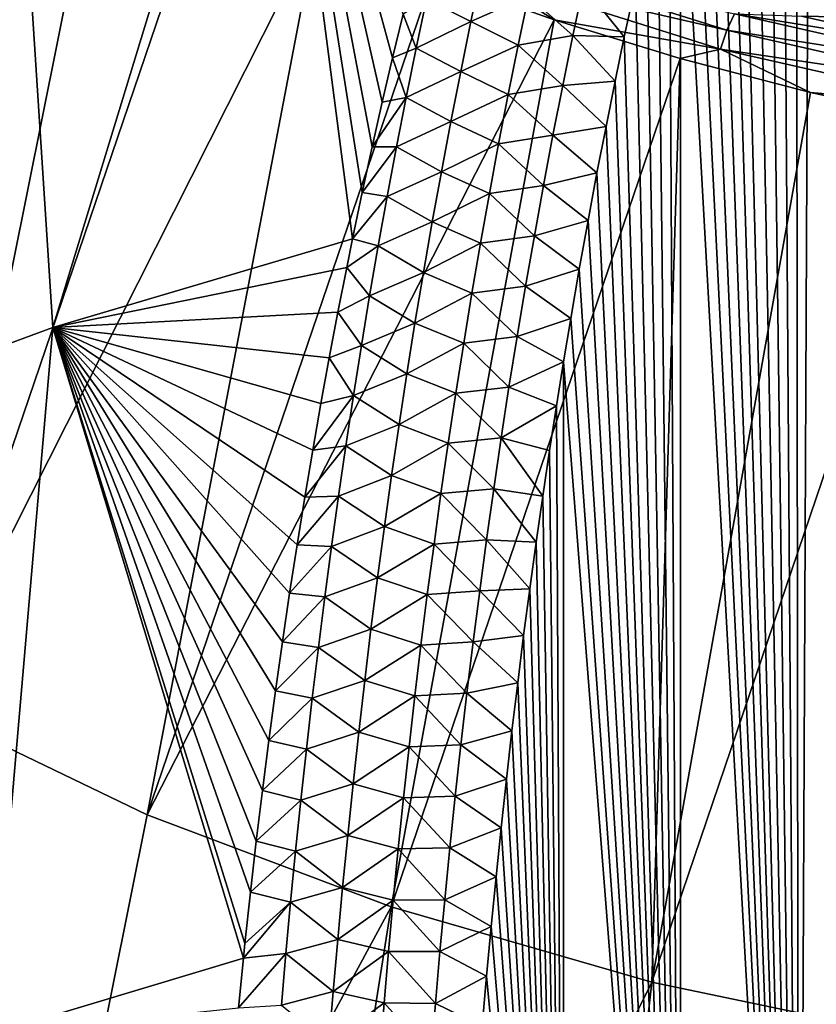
# Model space of a CAD drawing. Header units: metres. Extents: x -109 to 109, y -67 to 73.
# Tile 179 of 253: x 64.49 to 70.37, y -34.13 to -26.86. Entities that reach past the tile are written whole.
import ezdxf

# ---------------------------------------------------------------- set-up
doc = ezdxf.new("R2010")
doc.units = ezdxf.units.M
doc.layers.add('solid_508035_K244200000C76', color=7, linetype='CONTINUOUS')

msp = doc.modelspace()

# ---------------------------------------------------------------- linework, layer by layer
at = {"layer": 'solid_508035_K244200000C76'}
for points in [[(71.126297, -41.310459, 54.595615), (70.435776, -21.734343, 40.133739), (70.32959, -22.026926, 40.402267)], [(70.244637, -40.907227, 54.668713), (70.32959, -22.026926, 40.402267), (70.223167, -22.330677, 40.68026)], [(70.244637, -40.907227, 54.668713), (71.126297, -41.310459, 54.595615), (70.32959, -22.026926, 40.402267)], [(70.244637, -40.907227, 54.668713), (70.223167, -22.330677, 40.68026), (70.116631, -22.646406, 40.968296)], [(70.244637, -40.907227, 54.668713), (70.116631, -22.646406, 40.968296), (70.009773, -22.972841, 41.265514)], [(70.244637, -40.907227, 54.668713), (70.009773, -22.972841, 41.265514), (69.902786, -23.310917, 41.572552)], [(70.244637, -40.907227, 54.668713), (69.902786, -23.310917, 41.572552), (69.795929, -23.662056, 41.890354)], [(70.244637, -40.907227, 54.668713), (69.795929, -23.662056, 41.890354), (69.710663, -23.953081, 42.152824)], [(64.734833, -29.133978, 45.276665), (66.348763, -23.857914, 40.866657), (64.435509, -24.491495, 39.961807)], [(64.734833, -29.133978, 45.276665), (66.948067, -28.479815, 46.191425), (66.348763, -23.857914, 40.866657)], [(67.243851, -27.142225, 45.020927), (67.321526, -26.820683, 44.737209), (66.348763, -23.857914, 40.866657)], [(67.16758, -27.468958, 45.308292), (67.243851, -27.142225, 45.020927), (66.348763, -23.857914, 40.866657)], [(67.092865, -27.800653, 45.599072), (67.16758, -27.468958, 45.308292), (66.348763, -23.857914, 40.866657)], [(67.01973, -28.137449, 45.893341), (67.092865, -27.800653, 45.599072), (66.348763, -23.857914, 40.866657)], [(66.948067, -28.479815, 46.191425), (67.01973, -28.137449, 45.893341), (66.348763, -23.857914, 40.866657)], [(70.244637, -40.907227, 54.668713), (69.710663, -23.953081, 42.152824), (69.625374, -24.251921, 42.421825)], [(70.244637, -40.907227, 54.668713), (69.625374, -24.251921, 42.421825), (69.540161, -24.559055, 42.697681)], [(62.654301, -29.901779, 44.160805), (64.734833, -29.133978, 45.276665), (64.435509, -24.491495, 39.961807)], [(70.244637, -40.907227, 54.668713), (69.540161, -24.559055, 42.697681), (69.455208, -24.87542, 42.981003)], [(70.244637, -40.907227, 54.668713), (69.455208, -24.87542, 42.981003), (69.370682, -25.201956, 43.272396)], [(62.302097, -31.038366, 7.189656), (64.375603, -24.950787, 4.4905), (65.096977, -25.392557, 3.859585)], [(69.370621, -40.436413, 54.752415), (69.370682, -25.201956, 43.272396), (69.286674, -25.539196, 43.572216)], [(69.370621, -40.436413, 54.752415), (70.244637, -40.907227, 54.668713), (69.370682, -25.201956, 43.272396)], [(63.781166, -31.937574, 5.905454), (62.302097, -31.038366, 7.189656), (65.096977, -25.392557, 3.859585)], [(63.781166, -31.937574, 5.905454), (65.096977, -25.392557, 3.859585), (65.86718, -25.806322, 3.268667)], [(69.370621, -40.436413, 54.752415), (69.286674, -25.539196, 43.572216), (69.202835, -25.885717, 43.879574)], [(63.781166, -31.937574, 5.905454), (65.86718, -25.806322, 3.268667), (66.682922, -26.19031, 2.720276)], [(69.370621, -40.436413, 54.752415), (69.202835, -25.885717, 43.879574), (69.119362, -26.242147, 44.194832)], [(65.432236, -32.732212, 4.770591), (63.781166, -31.937574, 5.905454), (66.682922, -26.19031, 2.720276)], [(65.432236, -32.732212, 4.770591), (66.682922, -26.19031, 2.720276), (67.540703, -26.542875, 2.216761)], [(69.370621, -40.436413, 54.752415), (69.119362, -26.242147, 44.194832), (69.03656, -26.609501, 44.518578)], [(67.899124, -26.521078, 2.025326), (67.957596, -26.385923, 2.043172), (69.712029, -26.93914, 1.253095)], [(69.712029, -26.93914, 1.253095), (67.957596, -26.385923, 2.043172), (69.768997, -26.817242, 1.31554)], [(67.822769, -26.874361, 44.980633), (67.901085, -26.506699, 44.651386), (67.493568, -26.708826, 44.715946)], [(67.899124, -26.521078, 2.025326), (68.436852, -26.862507, 1.76028), (67.540703, -26.542875, 2.216761)], [(67.822769, -26.874361, 44.980633), (68.246864, -26.685904, 44.832005), (67.901085, -26.506699, 44.651386)], [(69.665558, -27.078083, 1.229841), (68.436852, -26.862507, 1.76028), (67.899124, -26.521078, 2.025326)], [(69.665558, -27.078083, 1.229841), (67.899124, -26.521078, 2.025326), (69.712029, -26.93914, 1.253095)], [(65.432236, -32.732212, 4.770591), (67.540703, -26.542875, 2.216761), (68.436852, -26.862507, 1.76028)], [(68.246864, -26.685904, 44.832005), (68.575851, -26.977751, 45.01273), (68.653854, -26.610645, 44.688648)], [(68.653854, -26.610645, 44.688648), (68.575851, -26.977751, 45.01273), (68.95472, -26.988796, 44.851402)], [(68.653854, -26.610645, 44.688648), (68.95472, -26.988796, 44.851402), (69.03656, -26.609501, 44.518578)], [(69.370621, -40.436413, 54.752415), (69.03656, -26.609501, 44.518578), (68.95472, -26.988796, 44.851402)], [(67.417175, -27.071529, 45.042271), (67.493568, -26.708826, 44.715946), (67.321526, -26.820683, 44.737209)], [(67.822769, -26.874361, 44.980633), (67.493568, -26.708826, 44.715946), (67.417175, -27.071529, 45.042271)], [(67.822769, -26.874361, 44.980633), (68.170952, -27.049164, 45.154465), (68.246864, -26.685904, 44.832005)], [(68.246864, -26.685904, 44.832005), (68.170952, -27.049164, 45.154465), (68.575851, -26.977751, 45.01273)], [(67.417175, -27.071529, 45.042271), (67.321526, -26.820683, 44.737209), (67.243851, -27.142225, 45.020927)], [(69.712029, -26.93914, 1.253095), (69.768997, -26.817242, 1.31554), (71.614853, -27.236427, 0.716882)], [(69.768997, -26.817242, 1.31554), (70.263565, -26.835283, 1.251486), (71.258026, -27.060076, 0.930449)], [(71.614853, -27.236427, 0.716882), (69.768997, -26.817242, 1.31554), (71.258026, -27.060076, 0.930449)], [(67.232979, -33.411537, 3.800415), (65.432236, -32.732212, 4.770591), (68.436852, -26.862507, 1.76028)], [(67.232979, -33.411537, 3.800415), (68.436852, -26.862507, 1.76028), (69.367523, -27.147835, 1.352788)], [(67.747246, -27.243004, 45.309338), (67.822769, -26.874361, 44.980633), (67.417175, -27.071529, 45.042271)], [(67.747246, -27.243004, 45.309338), (68.170952, -27.049164, 45.154465), (67.822769, -26.874361, 44.980633)], [(69.665558, -27.078083, 1.229841), (69.367523, -27.147835, 1.352788), (68.436852, -26.862507, 1.76028)], [(81.742027, -27.060064, 0.930464), (71.258026, -27.060076, 0.930449), (70.263565, -26.835283, 1.251486)], [(72.419052, -26.846397, 1.235614), (81.742027, -27.060064, 0.930464), (70.263565, -26.835283, 1.251486)], [(69.665558, -27.078083, 1.229841), (69.712029, -26.93914, 1.253095), (71.573502, -27.361874, 0.64937)], [(71.573502, -27.361874, 0.64937), (69.712029, -26.93914, 1.253095), (71.614853, -27.236427, 0.716882)], [(68.170952, -27.049164, 45.154465), (68.500603, -27.345829, 45.336426), (68.575851, -26.977751, 45.01273)], [(68.575851, -26.977751, 45.01273), (68.500603, -27.345829, 45.336426), (68.887314, -27.314693, 45.136162)], [(68.575851, -26.977751, 45.01273), (68.887314, -27.314693, 45.136162), (68.95472, -26.988796, 44.851402)], [(69.370621, -40.436413, 54.752415), (68.95472, -26.988796, 44.851402), (68.887314, -27.314693, 45.136162)], [(67.343491, -27.435186, 45.367996), (67.417175, -27.071529, 45.042271), (67.243851, -27.142225, 45.020927)], [(67.747246, -27.243004, 45.309338), (67.417175, -27.071529, 45.042271), (67.343491, -27.435186, 45.367996)], [(67.747246, -27.243004, 45.309338), (68.097717, -27.413372, 45.476456), (68.170952, -27.049164, 45.154465)], [(68.170952, -27.049164, 45.154465), (68.097717, -27.413372, 45.476456), (68.500603, -27.345829, 45.336426)], [(69.665558, -27.078083, 1.229841), (70.328735, -27.39764, 0.99603), (69.367523, -27.147835, 1.352788)], [(71.53978, -27.503708, 0.621983), (70.328735, -27.39764, 0.99603), (69.665558, -27.078083, 1.229841)], [(71.53978, -27.503708, 0.621983), (69.665558, -27.078083, 1.229841), (71.573502, -27.361874, 0.64937)], [(67.343491, -27.435186, 45.367996), (67.243851, -27.142225, 45.020927), (67.16758, -27.468958, 45.308292)], [(69.159042, -33.966362, 3.008046), (67.232979, -33.411537, 3.800415), (69.367523, -27.147835, 1.352788)], [(69.159042, -33.966362, 3.008046), (69.367523, -27.147835, 1.352788), (70.328735, -27.39764, 0.99603)], [(67.674454, -27.612616, 45.637482), (67.747246, -27.243004, 45.309338), (67.343491, -27.435186, 45.367996)], [(67.674454, -27.612616, 45.637482), (68.097717, -27.413372, 45.476456), (67.747246, -27.243004, 45.309338)], [(68.500603, -27.345829, 45.336426), (68.820091, -27.649464, 45.427929), (68.887314, -27.314693, 45.136162)], [(69.370621, -40.436413, 54.752415), (68.887314, -27.314693, 45.136162), (68.820091, -27.649464, 45.427929)], [(68.097717, -27.413372, 45.476456), (68.428047, -27.714869, 45.659706), (68.500603, -27.345829, 45.336426)], [(68.500603, -27.345829, 45.336426), (68.428047, -27.714869, 45.659706), (68.820091, -27.649464, 45.427929)], [(69.159042, -33.966362, 3.008046), (70.328735, -27.39764, 0.99603), (71.316376, -27.610851, 0.691534)], [(71.53978, -27.503708, 0.621983), (71.316376, -27.610851, 0.691534), (70.328735, -27.39764, 0.99603)], [(67.343491, -27.435186, 45.367996), (67.16758, -27.468958, 45.308292), (67.092865, -27.800653, 45.599072)], [(67.272453, -27.799786, 45.6931), (67.343491, -27.435186, 45.367996), (67.092865, -27.800653, 45.599072)], [(67.674454, -27.612616, 45.637482), (67.343491, -27.435186, 45.367996), (67.272453, -27.799786, 45.6931)], [(67.674454, -27.612616, 45.637482), (68.0271, -27.778517, 45.797962), (68.097717, -27.413372, 45.476456)], [(68.097717, -27.413372, 45.476456), (68.0271, -27.778517, 45.797962), (68.428047, -27.714869, 45.659706)], [(67.604324, -27.983187, 45.965038), (67.674454, -27.612616, 45.637482), (67.272453, -27.799786, 45.6931)], [(67.604324, -27.983187, 45.965038), (68.0271, -27.778517, 45.797962), (67.674454, -27.612616, 45.637482)], [(71.18438, -34.389179, 2.404198), (69.159042, -33.966362, 3.008046), (71.316376, -27.610851, 0.691534)], [(68.428047, -27.714869, 45.659706), (68.753288, -27.992605, 45.72617), (68.820091, -27.649464, 45.427929)], [(69.370621, -40.436413, 54.752415), (68.820091, -27.649464, 45.427929), (68.753288, -27.992605, 45.72617)], [(68.0271, -27.778517, 45.797962), (68.358116, -28.084852, 45.98254), (68.428047, -27.714869, 45.659706)], [(68.428047, -27.714869, 45.659706), (68.358116, -28.084852, 45.98254), (68.753288, -27.992605, 45.72617)], [(67.272453, -27.799786, 45.6931), (67.092865, -27.800653, 45.599072), (67.01973, -28.137449, 45.893341)], [(67.203995, -28.165319, 46.017567), (67.272453, -27.799786, 45.6931), (67.01973, -28.137449, 45.893341)], [(67.604324, -27.983187, 45.965038), (67.272453, -27.799786, 45.6931), (67.203995, -28.165319, 46.017567)], [(67.604324, -27.983187, 45.965038), (67.95903, -28.144581, 46.118958), (68.0271, -27.778517, 45.797962)], [(68.0271, -27.778517, 45.797962), (67.95903, -28.144581, 46.118958), (68.358116, -28.084852, 45.98254)], [(67.536789, -28.354706, 46.291988), (67.604324, -27.983187, 45.965038), (67.203995, -28.165319, 46.017567)], [(67.536789, -28.354706, 46.291988), (67.95903, -28.144581, 46.118958), (67.604324, -27.983187, 45.965038)], [(68.358116, -28.084852, 45.98254), (68.687325, -28.343624, 46.030273), (68.753288, -27.992605, 45.72617)], [(69.370621, -40.436413, 54.752415), (68.753288, -27.992605, 45.72617), (68.687325, -28.343624, 46.030273)], [(67.95903, -28.144581, 46.118958), (68.290749, -28.455767, 46.304913), (68.358116, -28.084852, 45.98254)], [(68.358116, -28.084852, 45.98254), (68.290749, -28.455767, 46.304913), (68.687325, -28.343624, 46.030273)], [(67.203995, -28.165319, 46.017567), (67.01973, -28.137449, 45.893341), (66.948067, -28.479815, 46.191425)], [(67.138069, -28.531782, 46.341377), (67.203995, -28.165319, 46.017567), (66.948067, -28.479815, 46.191425)], [(67.536789, -28.354706, 46.291988), (67.203995, -28.165319, 46.017567), (67.138069, -28.531782, 46.341377)], [(67.536789, -28.354706, 46.291988), (67.893456, -28.511559, 46.439423), (67.95903, -28.144581, 46.118958)], [(67.95903, -28.144581, 46.118958), (67.893456, -28.511559, 46.439423), (68.290749, -28.455767, 46.304913)], [(68.290749, -28.455767, 46.304913), (68.622574, -28.702026, 46.339607), (68.687325, -28.343624, 46.030273)], [(69.370621, -40.436413, 54.752415), (68.687325, -28.343624, 46.030273), (68.622574, -28.702026, 46.339607)], [(67.471802, -28.727165, 46.618317), (67.536789, -28.354706, 46.291988), (67.138069, -28.531782, 46.341377)], [(67.471802, -28.727165, 46.618317), (67.893456, -28.511559, 46.439423), (67.536789, -28.354706, 46.291988)], [(66.905312, -28.69035, 46.374191), (66.948067, -28.479815, 46.191425), (64.734833, -29.133978, 45.276665)], [(67.138069, -28.531782, 46.341377), (66.948067, -28.479815, 46.191425), (66.905312, -28.69035, 46.374191)], [(67.893456, -28.511559, 46.439423), (68.225914, -28.827602, 46.626789), (68.290749, -28.455767, 46.304913)], [(68.290749, -28.455767, 46.304913), (68.225914, -28.827602, 46.626789), (68.622574, -28.702026, 46.339607)], [(67.074615, -28.899162, 46.66452), (67.138069, -28.531782, 46.341377), (66.905312, -28.69035, 46.374191)], [(67.471802, -28.727165, 46.618317), (67.138069, -28.531782, 46.341377), (67.074615, -28.899162, 46.66452)], [(67.471802, -28.727165, 46.618317), (67.830338, -28.87944, 46.759335), (67.893456, -28.511559, 46.439423)], [(67.893456, -28.511559, 46.439423), (67.830338, -28.87944, 46.759335), (68.225914, -28.827602, 46.626789)], [(66.840088, -29.021244, 46.660622), (66.905312, -28.69035, 46.374191), (64.734833, -29.133978, 45.276665)], [(67.074615, -28.899162, 46.66452), (66.905312, -28.69035, 46.374191), (66.840088, -29.021244, 46.660622)], [(68.225914, -28.827602, 46.626789), (68.559433, -29.06732, 46.653549), (68.622574, -28.702026, 46.339607)], [(69.370621, -40.436413, 54.752415), (68.622574, -28.702026, 46.339607), (68.559433, -29.06732, 46.653549)], [(67.409317, -29.100555, 46.944008), (67.471802, -28.727165, 46.618317), (67.074615, -28.899162, 46.66452)], [(67.409317, -29.100555, 46.944008), (67.830338, -28.87944, 46.759335), (67.471802, -28.727165, 46.618317)], [(67.830338, -28.87944, 46.759335), (68.163544, -29.20035, 46.948158), (68.225914, -28.827602, 46.626789)], [(68.225914, -28.827602, 46.626789), (68.163544, -29.20035, 46.948158), (68.559433, -29.06732, 46.653549)], [(67.013596, -29.267458, 46.98698), (67.074615, -28.899162, 46.66452), (66.840088, -29.021244, 46.660622)], [(67.409317, -29.100555, 46.944008), (67.074615, -28.899162, 46.66452), (67.013596, -29.267458, 46.98698)], [(67.409317, -29.100555, 46.944008), (67.769623, -29.248217, 47.078678), (67.830338, -28.87944, 46.759335)], [(67.830338, -28.87944, 46.759335), (67.769623, -29.248217, 47.078678), (68.163544, -29.20035, 46.948158)], [(66.776451, -29.3564, 46.949707), (66.840088, -29.021244, 46.660622), (64.734833, -29.133978, 45.276665)], [(67.013596, -29.267458, 46.98698), (66.840088, -29.021244, 46.660622), (66.776451, -29.3564, 46.949707)], [(68.163544, -29.20035, 46.948158), (68.506714, -29.385914, 46.926205), (68.559433, -29.06732, 46.653549)], [(69.370621, -40.436413, 54.752415), (68.559433, -29.06732, 46.653549), (68.506714, -29.385914, 46.926205)], [(64.283173, -34.347679, 49.882275), (64.734833, -29.133978, 45.276665), (62.654301, -29.901779, 44.160805)], [(64.283173, -34.347679, 49.882275), (66.142715, -33.790043, 50.675312), (64.734833, -29.133978, 45.276665)], [(66.714478, -29.695541, 47.241177), (66.776451, -29.3564, 46.949707), (64.734833, -29.133978, 45.276665)], [(66.654259, -30.038534, 47.534882), (66.714478, -29.695541, 47.241177), (64.734833, -29.133978, 45.276665)], [(66.595711, -30.386114, 47.831417), (66.654259, -30.038534, 47.534882), (64.734833, -29.133978, 45.276665)], [(66.538879, -30.738125, 48.130592), (66.595711, -30.386114, 47.831417), (64.734833, -29.133978, 45.276665)], [(66.483849, -31.094179, 48.432014), (66.538879, -30.738125, 48.130592), (64.734833, -29.133978, 45.276665)], [(66.430702, -31.453884, 48.73531), (66.483849, -31.094179, 48.432014), (64.734833, -29.133978, 45.276665)], [(66.379509, -31.816847, 49.040096), (66.430702, -31.453884, 48.73531), (64.734833, -29.133978, 45.276665)], [(66.33033, -32.182762, 49.346092), (66.379509, -31.816847, 49.040096), (64.734833, -29.133978, 45.276665)], [(66.28315, -32.552502, 49.654026), (66.33033, -32.182762, 49.346092), (64.734833, -29.133978, 45.276665)], [(66.237976, -32.926018, 49.96381), (66.28315, -32.552502, 49.654026), (64.734833, -29.133978, 45.276665)], [(66.19487, -33.302856, 50.275005), (66.237976, -32.926018, 49.96381), (64.734833, -29.133978, 45.276665)], [(66.153885, -33.682552, 50.587189), (66.19487, -33.302856, 50.275005), (64.734833, -29.133978, 45.276665)], [(66.142715, -33.790043, 50.675312), (66.153885, -33.682552, 50.587189), (64.734833, -29.133978, 45.276665)], [(67.349281, -29.474871, 47.269039), (67.409317, -29.100555, 46.944008), (67.013596, -29.267458, 46.98698)], [(67.349281, -29.474871, 47.269039), (67.769623, -29.248217, 47.078678), (67.409317, -29.100555, 46.944008)], [(67.769623, -29.248217, 47.078678), (68.103607, -29.573997, 47.268997), (68.163544, -29.20035, 46.948158)], [(68.163544, -29.20035, 46.948158), (68.103607, -29.573997, 47.268997), (68.506714, -29.385914, 46.926205)], [(66.954964, -29.636662, 47.308739), (67.013596, -29.267458, 46.98698), (66.776451, -29.3564, 46.949707)], [(67.349281, -29.474871, 47.269039), (67.013596, -29.267458, 46.98698), (66.954964, -29.636662, 47.308739)], [(67.349281, -29.474871, 47.269039), (67.711266, -29.61788, 47.397438), (67.769623, -29.248217, 47.078678)], [(67.769623, -29.248217, 47.078678), (67.711266, -29.61788, 47.397438), (68.103607, -29.573997, 47.268997)], [(66.954964, -29.636662, 47.308739), (66.776451, -29.3564, 46.949707), (66.714478, -29.695541, 47.241177)], [(68.103607, -29.573997, 47.268997), (68.454697, -29.710957, 47.20356), (68.506714, -29.385914, 46.926205)], [(68.506226, -39.895824, 54.846294), (68.506714, -29.385914, 46.926205), (68.454697, -29.710957, 47.20356)], [(68.506226, -39.895824, 54.846294), (69.370621, -40.436413, 54.752415), (68.506714, -29.385914, 46.926205)], [(67.291656, -29.850103, 47.593395), (67.349281, -29.474871, 47.269039), (66.954964, -29.636662, 47.308739)], [(67.291656, -29.850103, 47.593395), (67.711266, -29.61788, 47.397438), (67.349281, -29.474871, 47.269039)], [(67.711266, -29.61788, 47.397438), (68.046059, -29.948536, 47.589279), (68.103607, -29.573997, 47.268997)], [(68.103607, -29.573997, 47.268997), (68.046059, -29.948536, 47.589279), (68.454697, -29.710957, 47.20356)], [(66.954964, -29.636662, 47.308739), (66.714478, -29.695541, 47.241177), (66.654259, -30.038534, 47.534882)], [(66.898666, -30.006765, 47.62978), (66.954964, -29.636662, 47.308739), (66.654259, -30.038534, 47.534882)], [(67.291656, -29.850103, 47.593395), (66.954964, -29.636662, 47.308739), (66.898666, -30.006765, 47.62978)], [(67.291656, -29.850103, 47.593395), (67.655235, -29.98842, 47.715591), (67.711266, -29.61788, 47.397438)], [(67.711266, -29.61788, 47.397438), (67.655235, -29.98842, 47.715591), (68.046059, -29.948536, 47.589279)], [(68.046059, -29.948536, 47.589279), (68.403488, -30.041912, 47.485115), (68.454697, -29.710957, 47.20356)], [(68.506226, -39.895824, 54.846294), (68.454697, -29.710957, 47.20356), (68.403488, -30.041912, 47.485115)], [(67.236382, -30.226244, 47.917061), (67.291656, -29.850103, 47.593395), (66.898666, -30.006765, 47.62978)], [(67.236382, -30.226244, 47.917061), (67.655235, -29.98842, 47.715591), (67.291656, -29.850103, 47.593395)], [(67.655235, -29.98842, 47.715591), (67.990852, -30.323954, 47.908993), (68.046059, -29.948536, 47.589279)], [(68.046059, -29.948536, 47.589279), (67.990852, -30.323954, 47.908993), (68.35334, -30.377964, 47.770096)], [(68.046059, -29.948536, 47.589279), (68.35334, -30.377964, 47.770096), (68.403488, -30.041912, 47.485115)], [(66.898666, -30.006765, 47.62978), (66.654259, -30.038534, 47.534882), (66.595711, -30.386114, 47.831417)], [(66.844666, -30.377764, 47.950096), (66.898666, -30.006765, 47.62978), (66.595711, -30.386114, 47.831417)], [(67.236382, -30.226244, 47.917061), (66.898666, -30.006765, 47.62978), (66.844666, -30.377764, 47.950096)], [(67.236382, -30.226244, 47.917061), (67.601471, -30.359829, 48.033119), (67.655235, -29.98842, 47.715591)], [(67.655235, -29.98842, 47.715591), (67.601471, -30.359829, 48.033119), (67.990852, -30.323954, 47.908993)], [(68.506226, -39.895824, 54.846294), (68.403488, -30.041912, 47.485115), (68.35334, -30.377964, 47.770096)], [(67.183434, -30.603287, 48.240017), (67.236382, -30.226244, 47.917061), (66.844666, -30.377764, 47.950096)], [(67.183434, -30.603287, 48.240017), (67.601471, -30.359829, 48.033119), (67.236382, -30.226244, 47.917061)], [(66.844666, -30.377764, 47.950096), (66.595711, -30.386114, 47.831417), (66.538879, -30.738125, 48.130592)], [(66.792915, -30.749651, 48.269669), (66.844666, -30.377764, 47.950096), (66.538879, -30.738125, 48.130592)], [(67.183434, -30.603287, 48.240017), (66.844666, -30.377764, 47.950096), (66.792915, -30.749651, 48.269669)], [(67.183434, -30.603287, 48.240017), (67.54995, -30.732101, 48.35001), (67.601471, -30.359829, 48.033119)], [(67.601471, -30.359829, 48.033119), (67.54995, -30.732101, 48.35001), (67.937943, -30.700243, 48.228111)], [(67.601471, -30.359829, 48.033119), (67.937943, -30.700243, 48.228111), (67.990852, -30.323954, 47.908993)], [(67.990852, -30.323954, 47.908993), (67.937943, -30.700243, 48.228111), (68.304497, -30.718292, 48.057713)], [(67.990852, -30.323954, 47.908993), (68.304497, -30.718292, 48.057713), (68.35334, -30.377964, 47.770096)], [(68.506226, -39.895824, 54.846294), (68.35334, -30.377964, 47.770096), (68.304497, -30.718292, 48.057713)], [(67.132759, -30.981224, 48.562256), (67.183434, -30.603287, 48.240017), (66.792915, -30.749651, 48.269669)], [(67.132759, -30.981224, 48.562256), (67.54995, -30.732101, 48.35001), (67.183434, -30.603287, 48.240017)], [(66.792915, -30.749651, 48.269669), (66.538879, -30.738125, 48.130592), (66.483849, -31.094179, 48.432014)], [(67.132759, -30.981224, 48.562256), (67.500633, -31.105228, 48.666248), (67.54995, -30.732101, 48.35001)], [(67.54995, -30.732101, 48.35001), (67.500633, -31.105228, 48.666248), (67.887306, -31.077398, 48.546623)], [(67.54995, -30.732101, 48.35001), (67.887306, -31.077398, 48.546623), (67.937943, -30.700243, 48.228111)], [(67.937943, -30.700243, 48.228111), (67.887306, -31.077398, 48.546623), (68.257195, -31.062086, 48.347179)], [(67.937943, -30.700243, 48.228111), (68.257195, -31.062086, 48.347179), (68.304497, -30.718292, 48.057713)], [(68.506226, -39.895824, 54.846294), (68.304497, -30.718292, 48.057713), (68.257195, -31.062086, 48.347179)], [(66.743401, -31.122419, 48.58849), (66.792915, -30.749651, 48.269669), (66.483849, -31.094179, 48.432014)], [(67.132759, -30.981224, 48.562256), (66.792915, -30.749651, 48.269669), (66.743401, -31.122419, 48.58849)], [(67.084343, -31.36005, 48.883759), (67.132759, -30.981224, 48.562256), (66.743401, -31.122419, 48.58849)], [(67.084343, -31.36005, 48.883759), (67.500633, -31.105228, 48.666248), (67.132759, -30.981224, 48.562256)], [(66.743401, -31.122419, 48.58849), (66.483849, -31.094179, 48.432014), (66.430702, -31.453884, 48.73531)], [(67.084343, -31.36005, 48.883759), (67.453491, -31.479204, 48.981819), (67.500633, -31.105228, 48.666248)], [(67.500633, -31.105228, 48.666248), (67.453491, -31.479204, 48.981819), (67.838913, -31.455408, 48.864506)], [(67.500633, -31.105228, 48.666248), (67.838913, -31.455408, 48.864506), (67.887306, -31.077398, 48.546623)], [(67.887306, -31.077398, 48.546623), (67.838913, -31.455408, 48.864506), (68.21167, -31.408533, 48.637707)], [(67.887306, -31.077398, 48.546623), (68.21167, -31.408533, 48.637707), (68.257195, -31.062086, 48.347179)], [(68.506226, -39.895824, 54.846294), (68.257195, -31.062086, 48.347179), (68.21167, -31.408533, 48.637707)], [(66.696068, -31.496067, 48.90654), (66.743401, -31.122419, 48.58849), (66.430702, -31.453884, 48.73531)], [(67.084343, -31.36005, 48.883759), (66.743401, -31.122419, 48.58849), (66.696068, -31.496067, 48.90654)], [(67.038147, -31.739759, 49.20451), (67.084343, -31.36005, 48.883759), (66.696068, -31.496067, 48.90654)], [(67.038147, -31.739759, 49.20451), (67.453491, -31.479204, 48.981819), (67.084343, -31.36005, 48.883759)], [(66.696068, -31.496067, 48.90654), (66.430702, -31.453884, 48.73531), (66.379509, -31.816847, 49.040096)], [(67.453491, -31.479204, 48.981819), (67.792725, -31.834267, 49.181751), (67.838913, -31.455408, 48.864506)], [(67.838913, -31.455408, 48.864506), (67.792725, -31.834267, 49.181751), (68.167992, -31.757456, 48.929108)], [(67.838913, -31.455408, 48.864506), (68.167992, -31.757456, 48.929108), (68.21167, -31.408533, 48.637707)], [(68.506226, -39.895824, 54.846294), (68.21167, -31.408533, 48.637707), (68.167992, -31.757456, 48.929108)], [(66.650902, -31.870588, 49.223816), (66.696068, -31.496067, 48.90654), (66.379509, -31.816847, 49.040096)], [(67.038147, -31.739759, 49.20451), (66.696068, -31.496067, 48.90654), (66.650902, -31.870588, 49.223816)], [(67.038147, -31.739759, 49.20451), (67.408508, -31.854023, 49.296707), (67.453491, -31.479204, 48.981819)], [(67.453491, -31.479204, 48.981819), (67.408508, -31.854023, 49.296707), (67.792725, -31.834267, 49.181751)], [(66.994141, -32.120346, 49.524502), (67.038147, -31.739759, 49.20451), (66.650902, -31.870588, 49.223816)], [(66.994141, -32.120346, 49.524502), (67.408508, -31.854023, 49.296707), (67.038147, -31.739759, 49.20451)], [(67.792725, -31.834267, 49.181751), (68.125702, -32.110374, 49.22279), (68.167992, -31.757456, 48.929108)], [(68.506226, -39.895824, 54.846294), (68.167992, -31.757456, 48.929108), (68.125702, -32.110374, 49.22279)], [(66.650902, -31.870588, 49.223816), (66.379509, -31.816847, 49.040096), (66.33033, -32.182762, 49.346092)], [(67.408508, -31.854023, 49.296707), (67.748718, -32.213966, 49.498337), (67.792725, -31.834267, 49.181751)], [(67.792725, -31.834267, 49.181751), (67.748718, -32.213966, 49.498337), (68.125702, -32.110374, 49.22279)], [(66.607872, -32.245975, 49.540298), (66.650902, -31.870588, 49.223816), (66.33033, -32.182762, 49.346092)], [(66.994141, -32.120346, 49.524502), (66.650902, -31.870588, 49.223816), (66.607872, -32.245975, 49.540298)], [(66.994141, -32.120346, 49.524502), (67.365631, -32.229675, 49.610901), (67.408508, -31.854023, 49.296707)], [(67.408508, -31.854023, 49.296707), (67.365631, -32.229675, 49.610901), (67.748718, -32.213966, 49.498337)], [(64.150192, -39.104843, 7.290461), (63.781166, -31.937574, 5.905454), (65.432236, -32.732212, 4.770591)], [(66.952286, -32.501804, 49.843719), (66.994141, -32.120346, 49.524502), (66.607872, -32.245975, 49.540298)], [(66.952286, -32.501804, 49.843719), (67.365631, -32.229675, 49.610901), (66.994141, -32.120346, 49.524502)], [(67.748718, -32.213966, 49.498337), (68.084877, -32.46703, 49.518501), (68.125702, -32.110374, 49.22279)], [(68.506226, -39.895824, 54.846294), (68.125702, -32.110374, 49.22279), (68.084877, -32.46703, 49.518501)], [(66.607872, -32.245975, 49.540298), (66.33033, -32.182762, 49.346092), (66.28315, -32.552502, 49.654026)], [(66.566933, -32.622227, 49.85598), (66.607872, -32.245975, 49.540298), (66.28315, -32.552502, 49.654026)], [(66.952286, -32.501804, 49.843719), (66.607872, -32.245975, 49.540298), (66.566933, -32.622227, 49.85598)], [(66.952286, -32.501804, 49.843719), (67.324852, -32.606159, 49.924381), (67.365631, -32.229675, 49.610901)], [(67.365631, -32.229675, 49.610901), (67.324852, -32.606159, 49.924381), (67.706856, -32.594501, 49.814251)], [(67.365631, -32.229675, 49.610901), (67.706856, -32.594501, 49.814251), (67.748718, -32.213966, 49.498337)], [(67.748718, -32.213966, 49.498337), (67.706856, -32.594501, 49.814251), (68.084877, -32.46703, 49.518501)], [(67.706856, -32.594501, 49.814251), (68.045616, -32.826988, 49.815826), (68.084877, -32.46703, 49.518501)], [(68.506226, -39.895824, 54.846294), (68.084877, -32.46703, 49.518501), (68.045616, -32.826988, 49.815826)], [(66.566933, -32.622227, 49.85598), (66.28315, -32.552502, 49.654026), (66.237976, -32.926018, 49.96381)], [(66.91256, -32.884129, 50.162144), (66.952286, -32.501804, 49.843719), (66.566933, -32.622227, 49.85598)], [(66.91256, -32.884129, 50.162144), (67.324852, -32.606159, 49.924381), (66.952286, -32.501804, 49.843719)], [(66.528076, -32.999336, 50.170849), (66.566933, -32.622227, 49.85598), (66.237976, -32.926018, 49.96381)], [(66.91256, -32.884129, 50.162144), (66.566933, -32.622227, 49.85598), (66.528076, -32.999336, 50.170849)], [(66.91256, -32.884129, 50.162144), (67.286125, -32.983463, 50.237141), (67.324852, -32.606159, 49.924381)], [(67.324852, -32.606159, 49.924381), (67.286125, -32.983463, 50.237141), (67.667122, -32.975861, 50.129475)], [(67.324852, -32.606159, 49.924381), (67.667122, -32.975861, 50.129475), (67.706856, -32.594501, 49.814251)], [(67.706856, -32.594501, 49.814251), (67.667122, -32.975861, 50.129475), (68.045616, -32.826988, 49.815826)], [(64.150192, -39.104843, 7.290461), (65.432236, -32.732212, 4.770591), (67.232979, -33.411537, 3.800415)], [(67.667122, -32.975861, 50.129475), (68.008018, -33.189823, 50.114357), (68.045616, -32.826988, 49.815826)], [(68.506226, -39.895824, 54.846294), (68.045616, -32.826988, 49.815826), (68.008018, -33.189823, 50.114357)], [(66.528076, -32.999336, 50.170849), (66.237976, -32.926018, 49.96381), (66.19487, -33.302856, 50.275005)], [(66.874939, -33.267307, 50.479771), (66.91256, -32.884129, 50.162144), (66.528076, -32.999336, 50.170849)], [(66.874939, -33.267307, 50.479771), (67.286125, -32.983463, 50.237141), (66.91256, -32.884129, 50.162144)], [(66.491257, -33.377296, 50.48489), (66.528076, -32.999336, 50.170849), (66.19487, -33.302856, 50.275005)], [(66.874939, -33.267307, 50.479771), (66.528076, -32.999336, 50.170849), (66.491257, -33.377296, 50.48489)], [(66.874939, -33.267307, 50.479771), (67.249443, -33.361588, 50.549164), (67.286125, -32.983463, 50.237141)], [(67.286125, -32.983463, 50.237141), (67.249443, -33.361588, 50.549164), (67.629478, -33.358036, 50.443996)], [(67.286125, -32.983463, 50.237141), (67.629478, -33.358036, 50.443996), (67.667122, -32.975861, 50.129475)], [(67.667122, -32.975861, 50.129475), (67.629478, -33.358036, 50.443996), (68.008018, -33.189823, 50.114357)], [(67.629478, -33.358036, 50.443996), (67.972198, -33.555107, 50.413685), (68.008018, -33.189823, 50.114357)], [(68.506226, -39.895824, 54.846294), (68.008018, -33.189823, 50.114357), (67.972198, -33.555107, 50.413685)], [(66.839394, -33.65134, 50.796585), (66.874939, -33.267307, 50.479771), (66.491257, -33.377296, 50.48489)], [(66.839394, -33.65134, 50.796585), (67.249443, -33.361588, 50.549164), (66.874939, -33.267307, 50.479771)], [(66.491257, -33.377296, 50.48489), (66.19487, -33.302856, 50.275005), (66.153885, -33.682552, 50.587189)], [(66.839394, -33.65134, 50.796585), (67.214783, -33.74052, 50.860439), (67.249443, -33.361588, 50.549164)], [(67.249443, -33.361588, 50.549164), (67.214783, -33.74052, 50.860439), (67.59391, -33.741028, 50.757801)], [(67.249443, -33.361588, 50.549164), (67.59391, -33.741028, 50.757801), (67.629478, -33.358036, 50.443996)], [(67.629478, -33.358036, 50.443996), (67.59391, -33.741028, 50.757801), (67.972198, -33.555107, 50.413685)], [(66.211998, -39.88588, 6.175026), (64.150192, -39.104843, 7.290461), (67.232979, -33.411537, 3.800415)], [(66.491257, -33.377296, 50.48489), (66.153885, -33.682552, 50.587189), (66.142715, -33.790043, 50.675312)], [(66.456474, -33.756104, 50.7981), (66.491257, -33.377296, 50.48489), (66.142715, -33.790043, 50.675312)], [(66.211998, -39.88588, 6.175026), (67.232979, -33.411537, 3.800415), (69.159042, -33.966362, 3.008046)], [(66.839394, -33.65134, 50.796585), (66.491257, -33.377296, 50.48489), (66.456474, -33.756104, 50.7981)], [(67.59391, -33.741028, 50.757801), (67.938255, -33.922413, 50.713387), (67.972198, -33.555107, 50.413685)], [(68.506226, -39.895824, 54.846294), (67.972198, -33.555107, 50.413685), (67.938255, -33.922413, 50.713387)], [(66.805916, -34.036224, 51.112576), (66.839394, -33.65134, 50.796585), (66.456474, -33.756104, 50.7981)], [(66.805916, -34.036224, 51.112576), (67.214783, -33.74052, 50.860439), (66.839394, -33.65134, 50.796585)], [(66.106003, -34.157272, 50.975536), (66.142715, -33.790043, 50.675312), (64.283173, -34.347679, 49.882275)], [(66.456474, -33.756104, 50.7981), (66.142715, -33.790043, 50.675312), (66.106003, -34.157272, 50.975536)], [(66.423706, -34.135754, 51.110462), (66.456474, -33.756104, 50.7981), (66.106003, -34.157272, 50.975536)], [(66.805916, -34.036224, 51.112576), (66.456474, -33.756104, 50.7981), (66.423706, -34.135754, 51.110462)], [(66.805916, -34.036224, 51.112576), (67.182121, -34.120255, 51.170956), (67.214783, -33.74052, 50.860439)], [(67.214783, -33.74052, 50.860439), (67.182121, -34.120255, 51.170956), (67.56041, -34.124825, 51.070877)], [(67.214783, -33.74052, 50.860439), (67.56041, -34.124825, 51.070877), (67.59391, -33.741028, 50.757801)], [(67.59391, -33.741028, 50.757801), (67.56041, -34.124825, 51.070877), (67.938255, -33.922413, 50.713387)], [(67.56041, -34.124825, 51.070877), (67.906181, -34.291843, 51.013546), (67.938255, -33.922413, 50.713387)], [(68.506226, -39.895824, 54.846294), (67.938255, -33.922413, 50.713387), (67.906181, -34.291843, 51.013546)], [(68.422157, -40.519527, 5.270085), (66.211998, -39.88588, 6.175026), (69.159042, -33.966362, 3.008046)], [(68.422157, -40.519527, 5.270085), (69.159042, -33.966362, 3.008046), (71.18438, -34.389179, 2.404198)], [(66.774483, -34.421947, 51.427731), (66.805916, -34.036224, 51.112576), (66.423706, -34.135754, 51.110462)], [(66.774483, -34.421947, 51.427731), (67.182121, -34.120255, 51.170956), (66.805916, -34.036224, 51.112576)], [(66.774483, -34.421947, 51.427731), (67.151451, -34.50079, 51.480701), (67.182121, -34.120255, 51.170956)], [(67.182121, -34.120255, 51.170956), (67.151451, -34.50079, 51.480701), (67.528946, -34.509418, 51.383213)], [(67.182121, -34.120255, 51.170956), (67.528946, -34.509418, 51.383213), (67.56041, -34.124825, 51.070877)], [(67.56041, -34.124825, 51.070877), (67.528946, -34.509418, 51.383213), (67.906181, -34.291843, 51.013546)]]:
    msp.add_3dface(points, dxfattribs=at)

doc.saveas('drawing.dxf')
